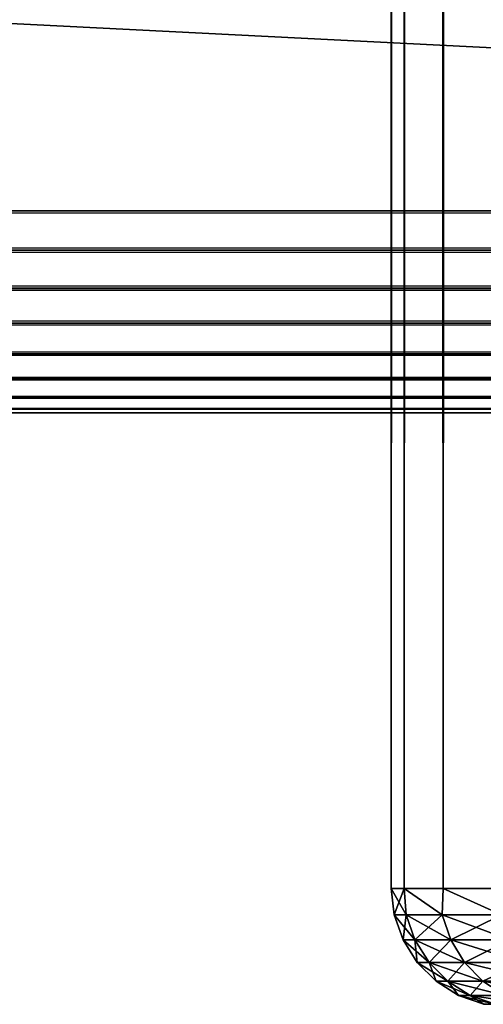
# Model space of a CAD drawing. Extents: x -265 to 265, y 0 to 1027.
# Tile 102 of 256: x 231.88 to 235.77, y 0.03 to 8.31. Entities that reach past the tile are written whole.
import ezdxf

# ---------------------------------------------------------------- set-up
doc = ezdxf.new("R2010")
doc.units = 0
doc.header["$LTSCALE"] = 65.185185
for name, color, linetype in [('186', 7, 'CONTINUOUS'), ('187', 7, 'CONTINUOUS'), ('188', 7, 'CONTINUOUS'), ('189', 7, 'CONTINUOUS'), ('190', 7, 'CONTINUOUS'), ('247', 7, 'CONTINUOUS'), ('248', 7, 'CONTINUOUS'), ('249', 7, 'CONTINUOUS'), ('250', 7, 'CONTINUOUS')]:
    doc.layers.add(name, color=color, linetype=linetype)

msp = doc.modelspace()

# ---------------------------------------------------------------- linework, layer by layer
at = {"layer": '186', "color": 7, "linetype": 'CONTINUOUS'}
for points in [[(-263, 33.3, 15), (263, 33.3, 15), (-263, 6.7, 15), (-263, 33.3, 15)], [(-263, 6.7, 15), (263, 33.3, 15), (263, 6.7, 15), (-263, 6.7, 15)]]:
    msp.add_3dface(points, dxfattribs=at)
at = {"layer": '187', "color": 7, "linetype": 'CONTINUOUS'}
for points in [[(-263, 6.7, 15), (263, 6.7, 15), (263, 6.3703, 15.0323), (-263, 6.7, 15)], [(-263, 6.3683, 15.0327), (-263, 6.7, 15), (263, 6.3703, 15.0323), (-263, 6.3683, 15.0327)], [(263, 6.051, 15.1288), (-263, 6.3683, 15.0327), (263, 6.3703, 15.0323), (263, 6.051, 15.1288)], [(-263, 6.0491, 15.1295), (-263, 6.3683, 15.0327), (263, 6.051, 15.1288), (-263, 6.0491, 15.1295)], [(263, 5.7566, 15.2858), (-263, 6.0491, 15.1295), (263, 6.051, 15.1288), (263, 5.7566, 15.2858)], [(-263, 5.755, 15.2869), (-263, 6.0491, 15.1295), (263, 5.7566, 15.2858), (-263, 5.755, 15.2869)], [(263, 5.4986, 15.4972), (-263, 5.755, 15.2869), (263, 5.7566, 15.2858), (263, 5.4986, 15.4972)], [(-263, 5.4972, 15.4986), (-263, 5.755, 15.2869), (263, 5.4986, 15.4972), (-263, 5.4972, 15.4986)], [(263, 5.2869, 15.755), (-263, 5.4972, 15.4986), (263, 5.4986, 15.4972), (263, 5.2869, 15.755)], [(-263, 5.2858, 15.7566), (-263, 5.4972, 15.4986), (263, 5.2869, 15.755), (-263, 5.2858, 15.7566)], [(263, 5.1295, 16.0491), (-263, 5.2858, 15.7566), (263, 5.2869, 15.755), (263, 5.1295, 16.0491)], [(-263, 5.1288, 16.051), (-263, 5.2858, 15.7566), (263, 5.1295, 16.0491), (-263, 5.1288, 16.051)], [(263, 5.0327, 16.3683), (-263, 5.1288, 16.051), (263, 5.1295, 16.0491), (263, 5.0327, 16.3683)], [(-263, 5.0323, 16.3703), (-263, 5.1288, 16.051), (263, 5.0327, 16.3683), (-263, 5.0323, 16.3703)], [(263, 5, 16.7), (-263, 5.0323, 16.3703), (263, 5.0327, 16.3683), (263, 5, 16.7)], [(-263, 5, 16.7), (-263, 5.0323, 16.3703), (263, 5, 16.7), (-263, 5, 16.7)]]:
    msp.add_3dface(points, dxfattribs=at)
at = {"layer": '188', "color": 7, "linetype": 'CONTINUOUS'}
for points in [[(-263, 5, 16.7), (263, 5, 16.7), (-263, 5, 23.3), (-263, 5, 16.7)], [(-263, 5, 23.3), (263, 5, 16.7), (263, 5, 23.3), (-263, 5, 23.3)]]:
    msp.add_3dface(points, dxfattribs=at)
at = {"layer": '189', "color": 7, "linetype": 'CONTINUOUS'}
for points in [[(-263, 6.7, 25), (-263, 6.3703, 24.9677), (263, 6.7, 25), (-263, 6.7, 25)], [(263, 6.7, 25), (-263, 6.3703, 24.9677), (263, 6.3683, 24.9673), (263, 6.7, 25)], [(-263, 6.3703, 24.9677), (-263, 6.051, 24.8712), (263, 6.3683, 24.9673), (-263, 6.3703, 24.9677)], [(263, 6.3683, 24.9673), (-263, 6.051, 24.8712), (263, 6.0491, 24.8705), (263, 6.3683, 24.9673)], [(-263, 6.051, 24.8712), (-263, 5.7566, 24.7142), (263, 6.0491, 24.8705), (-263, 6.051, 24.8712)], [(263, 6.0491, 24.8705), (-263, 5.7566, 24.7142), (263, 5.755, 24.7131), (263, 6.0491, 24.8705)], [(-263, 5.7566, 24.7142), (-263, 5.4986, 24.5028), (263, 5.755, 24.7131), (-263, 5.7566, 24.7142)], [(263, 5.755, 24.7131), (-263, 5.4986, 24.5028), (263, 5.4972, 24.5014), (263, 5.755, 24.7131)], [(-263, 5.4986, 24.5028), (-263, 5.2869, 24.245), (263, 5.4972, 24.5014), (-263, 5.4986, 24.5028)], [(263, 5.4972, 24.5014), (-263, 5.2869, 24.245), (263, 5.2858, 24.2434), (263, 5.4972, 24.5014)], [(-263, 5.2869, 24.245), (-263, 5.1295, 23.9509), (263, 5.2858, 24.2434), (-263, 5.2869, 24.245)], [(263, 5.2858, 24.2434), (-263, 5.1295, 23.9509), (263, 5.1288, 23.949), (263, 5.2858, 24.2434)], [(-263, 5.1295, 23.9509), (-263, 5.0327, 23.6317), (263, 5.1288, 23.949), (-263, 5.1295, 23.9509)], [(263, 5.1288, 23.949), (-263, 5.0327, 23.6317), (263, 5.0323, 23.6297), (263, 5.1288, 23.949)], [(-263, 5.0327, 23.6317), (-263, 5, 23.3), (263, 5.0323, 23.6297), (-263, 5.0327, 23.6317)], [(-263, 5, 23.3), (263, 5, 23.3), (263, 5.0323, 23.6297), (-263, 5, 23.3)]]:
    msp.add_3dface(points, dxfattribs=at)
at = {"layer": '190', "color": 7, "linetype": 'CONTINUOUS'}
for points in [[(-263, 6.7, 25), (263, 6.7, 25), (-263, 33.3, 25), (-263, 6.7, 25)], [(-263, 33.3, 25), (263, 6.7, 25), (263, 33.3, 25), (-263, 33.3, 25)]]:
    msp.add_3dface(points, dxfattribs=at)
at = {"layer": '247', "color": 7, "linetype": 'CONTINUOUS'}
for points in [[(235, 1), (235.1094, 1, 1.8081), (235, 1019), (235, 1)], [(235, 1019), (235.1094, 1, 1.8081), (235.1094, 1019, 1.8081), (235, 1019)], [(235.1094, 1, 1.8081), (235.4359, 1, 3.5897), (235.1094, 1019, 1.8081), (235.1094, 1, 1.8081)], [(235.1094, 1019, 1.8081), (235.4359, 1, 3.5897), (235.4359, 1019, 3.5897), (235.1094, 1019, 1.8081)], [(235.4359, 1, 3.5897), (235.9748, 1, 5.3191), (235.4359, 1019, 3.5897), (235.4359, 1, 3.5897)], [(235.4359, 1019, 3.5897), (235.9748, 1, 5.3191), (235.9748, 1019, 5.3191), (235.4359, 1019, 3.5897)]]:
    msp.add_3dface(points, dxfattribs=at)
at = {"layer": '248', "color": 7, "linetype": 'CONTINUOUS'}
for points in [[(235, 1), (235, 1019), (235.1094, 1019, -1.8081), (235, 1)], [(235.1094, 1, -1.8081), (235, 1), (235.1094, 1019, -1.8081), (235.1094, 1, -1.8081)], [(235.4359, 1, -3.5897), (235.1094, 1, -1.8081), (235.4359, 1019, -3.5897), (235.4359, 1, -3.5897)], [(235.4359, 1019, -3.5897), (235.1094, 1, -1.8081), (235.1094, 1019, -1.8081), (235.4359, 1019, -3.5897)], [(235.9748, 1, -5.3191), (235.4359, 1, -3.5897), (235.9748, 1019, -5.3191), (235.9748, 1, -5.3191)], [(235.9748, 1019, -5.3191), (235.4359, 1, -3.5897), (235.4359, 1019, -3.5897), (235.9748, 1019, -5.3191)]]:
    msp.add_3dface(points, dxfattribs=at)
at = {"layer": '249', "color": 7, "linetype": 'CONTINUOUS'}
for points in [[(235.1094, 1, 1.8081), (235, 1), (235.1261, 0.7786, 1.7385), (235.1094, 1, 1.8081)], [(235, 1), (235.0248, 0.7786), (235.1261, 0.7786, 1.7385), (235, 1)], [(235.4359, 1, 3.5897), (235.1094, 1, 1.8081), (235.4285, 0.7786, 3.4535), (235.4359, 1, 3.5897)], [(235.1094, 1, 1.8081), (235.1261, 0.7786, 1.7385), (235.4285, 0.7786, 3.4535), (235.1094, 1, 1.8081)], [(235.4359, 1, 3.5897), (235.4285, 0.7786, 3.4535), (235.9279, 0.7786, 5.1218), (235.4359, 1, 3.5897)], [(235.9748, 1, 5.3191), (235.4359, 1, 3.5897), (235.9279, 0.7786, 5.1218), (235.9748, 1, 5.3191)], [(235.0986, 0.5669), (235.1994, 0.5669, 1.7299), (235.0248, 0.7786), (235.0986, 0.5669)], [(235.0248, 0.7786), (235.1994, 0.5669, 1.7299), (235.1261, 0.7786, 1.7385), (235.0248, 0.7786)], [(235.1994, 0.5669, 1.7299), (235.5003, 0.5669, 3.4365), (235.1261, 0.7786, 1.7385), (235.1994, 0.5669, 1.7299)], [(235.1261, 0.7786, 1.7385), (235.5003, 0.5669, 3.4365), (235.4285, 0.7786, 3.4535), (235.1261, 0.7786, 1.7385)], [(235.5003, 0.5669, 3.4365), (235.9973, 0.5669, 5.0966), (235.4285, 0.7786, 3.4535), (235.5003, 0.5669, 3.4365)], [(235.4285, 0.7786, 3.4535), (235.9973, 0.5669, 5.0966), (235.9279, 0.7786, 5.1218), (235.4285, 0.7786, 3.4535)], [(235.2177, 0.377), (235.3177, 0.377, 1.7161), (235.0986, 0.5669), (235.2177, 0.377)], [(235.0986, 0.5669), (235.3177, 0.377, 1.7161), (235.1994, 0.5669, 1.7299), (235.0986, 0.5669)], [(235.3177, 0.377, 1.7161), (235.6162, 0.377, 3.409), (235.1994, 0.5669, 1.7299), (235.3177, 0.377, 1.7161)], [(235.1994, 0.5669, 1.7299), (235.6162, 0.377, 3.409), (235.5003, 0.5669, 3.4365), (235.1994, 0.5669, 1.7299)], [(235.6162, 0.377, 3.409), (236.1092, 0.377, 5.0558), (235.5003, 0.5669, 3.4365), (235.6162, 0.377, 3.409)], [(235.5003, 0.5669, 3.4365), (236.1092, 0.377, 5.0558), (235.9973, 0.5669, 5.0966), (235.5003, 0.5669, 3.4365)], [(235.3762, 0.2184), (235.475, 0.2184, 1.6977), (235.2177, 0.377), (235.3762, 0.2184)], [(235.2177, 0.377), (235.475, 0.2184, 1.6977), (235.3177, 0.377, 1.7161), (235.2177, 0.377)], [(235.475, 0.2184, 1.6977), (235.7703, 0.2184, 3.3725), (235.3177, 0.377, 1.7161), (235.475, 0.2184, 1.6977)], [(235.3177, 0.377, 1.7161), (235.7703, 0.2184, 3.3725), (235.6162, 0.377, 3.409), (235.3177, 0.377, 1.7161)], [(235.7703, 0.2184, 3.3725), (236.2581, 0.2184, 5.0016), (235.6162, 0.377, 3.409), (235.7703, 0.2184, 3.3725)], [(235.6162, 0.377, 3.409), (236.2581, 0.2184, 5.0016), (236.1092, 0.377, 5.0558), (235.6162, 0.377, 3.409)], [(235.5659, 0.0991), (235.6635, 0.0991, 1.6757), (235.3762, 0.2184), (235.5659, 0.0991)], [(235.3762, 0.2184), (235.6635, 0.0991, 1.6757), (235.475, 0.2184, 1.6977), (235.3762, 0.2184)], [(235.6635, 0.0991, 1.6757), (235.955, 0.0991, 3.3287), (235.475, 0.2184, 1.6977), (235.6635, 0.0991, 1.6757)], [(235.475, 0.2184, 1.6977), (235.955, 0.0991, 3.3287), (235.7703, 0.2184, 3.3725), (235.475, 0.2184, 1.6977)], [(235.955, 0.0991, 3.3287), (236.4364, 0.0991, 4.9367), (235.7703, 0.2184, 3.3725), (235.955, 0.0991, 3.3287)], [(235.7703, 0.2184, 3.3725), (236.4364, 0.0991, 4.9367), (236.2581, 0.2184, 5.0016), (235.7703, 0.2184, 3.3725)], [(235.7775, 0.0251), (235.8736, 0.0251, 1.6511), (235.5659, 0.0991), (235.7775, 0.0251)], [(235.5659, 0.0991), (235.8736, 0.0251, 1.6511), (235.6635, 0.0991, 1.6757), (235.5659, 0.0991)], [(235.8736, 0.0251, 1.6511), (236.1608, 0.0251, 3.2799), (235.6635, 0.0991, 1.6757), (235.8736, 0.0251, 1.6511)], [(235.6635, 0.0991, 1.6757), (236.1608, 0.0251, 3.2799), (235.955, 0.0991, 3.3287), (235.6635, 0.0991, 1.6757)]]:
    msp.add_3dface(points, dxfattribs=at)
at = {"layer": '250', "color": 7, "linetype": 'CONTINUOUS'}
for points in [[(235, 1), (235.1094, 1, -1.8081), (235.0248, 0.7786), (235, 1)], [(235.0248, 0.7786), (235.1094, 1, -1.8081), (235.1261, 0.7786, -1.7385), (235.0248, 0.7786)], [(235.1094, 1, -1.8081), (235.4359, 1, -3.5897), (235.4285, 0.7786, -3.4535), (235.1094, 1, -1.8081)], [(235.1094, 1, -1.8081), (235.4285, 0.7786, -3.4535), (235.1261, 0.7786, -1.7385), (235.1094, 1, -1.8081)], [(235.4359, 1, -3.5897), (235.9279, 0.7786, -5.1218), (235.4285, 0.7786, -3.4535), (235.4359, 1, -3.5897)], [(235.4359, 1, -3.5897), (235.9748, 1, -5.3191), (235.9279, 0.7786, -5.1218), (235.4359, 1, -3.5897)], [(235.0986, 0.5669), (235.0248, 0.7786), (235.1261, 0.7786, -1.7385), (235.0986, 0.5669)], [(235.1994, 0.5669, -1.7299), (235.0986, 0.5669), (235.1261, 0.7786, -1.7385), (235.1994, 0.5669, -1.7299)], [(235.4285, 0.7786, -3.4535), (235.1994, 0.5669, -1.7299), (235.1261, 0.7786, -1.7385), (235.4285, 0.7786, -3.4535)], [(235.5003, 0.5669, -3.4365), (235.1994, 0.5669, -1.7299), (235.4285, 0.7786, -3.4535), (235.5003, 0.5669, -3.4365)], [(235.9279, 0.7786, -5.1218), (235.5003, 0.5669, -3.4365), (235.4285, 0.7786, -3.4535), (235.9279, 0.7786, -5.1218)], [(235.9973, 0.5669, -5.0966), (235.5003, 0.5669, -3.4365), (235.9279, 0.7786, -5.1218), (235.9973, 0.5669, -5.0966)], [(235.2177, 0.377), (235.0986, 0.5669), (235.1994, 0.5669, -1.7299), (235.2177, 0.377)], [(235.3177, 0.377, -1.7161), (235.2177, 0.377), (235.1994, 0.5669, -1.7299), (235.3177, 0.377, -1.7161)], [(235.5003, 0.5669, -3.4365), (235.3177, 0.377, -1.7161), (235.1994, 0.5669, -1.7299), (235.5003, 0.5669, -3.4365)], [(235.6162, 0.377, -3.409), (235.3177, 0.377, -1.7161), (235.5003, 0.5669, -3.4365), (235.6162, 0.377, -3.409)], [(235.9973, 0.5669, -5.0966), (235.6162, 0.377, -3.409), (235.5003, 0.5669, -3.4365), (235.9973, 0.5669, -5.0966)], [(236.1092, 0.377, -5.0558), (235.6162, 0.377, -3.409), (235.9973, 0.5669, -5.0966), (236.1092, 0.377, -5.0558)], [(235.3762, 0.2184), (235.2177, 0.377), (235.3177, 0.377, -1.7161), (235.3762, 0.2184)], [(235.475, 0.2184, -1.6977), (235.3762, 0.2184), (235.3177, 0.377, -1.7161), (235.475, 0.2184, -1.6977)], [(235.6162, 0.377, -3.409), (235.475, 0.2184, -1.6977), (235.3177, 0.377, -1.7161), (235.6162, 0.377, -3.409)], [(235.7703, 0.2184, -3.3725), (235.475, 0.2184, -1.6977), (235.6162, 0.377, -3.409), (235.7703, 0.2184, -3.3725)], [(236.1092, 0.377, -5.0558), (235.7703, 0.2184, -3.3725), (235.6162, 0.377, -3.409), (236.1092, 0.377, -5.0558)], [(236.2581, 0.2184, -5.0016), (235.7703, 0.2184, -3.3725), (236.1092, 0.377, -5.0558), (236.2581, 0.2184, -5.0016)], [(235.5659, 0.0991), (235.3762, 0.2184), (235.475, 0.2184, -1.6977), (235.5659, 0.0991)], [(235.6635, 0.0991, -1.6757), (235.5659, 0.0991), (235.475, 0.2184, -1.6977), (235.6635, 0.0991, -1.6757)], [(235.7703, 0.2184, -3.3725), (235.6635, 0.0991, -1.6757), (235.475, 0.2184, -1.6977), (235.7703, 0.2184, -3.3725)], [(235.955, 0.0991, -3.3287), (235.6635, 0.0991, -1.6757), (235.7703, 0.2184, -3.3725), (235.955, 0.0991, -3.3287)], [(236.2581, 0.2184, -5.0016), (235.955, 0.0991, -3.3287), (235.7703, 0.2184, -3.3725), (236.2581, 0.2184, -5.0016)], [(235.7775, 0.0251), (235.5659, 0.0991), (235.6635, 0.0991, -1.6757), (235.7775, 0.0251)], [(235.8736, 0.0251, -1.6511), (235.7775, 0.0251), (235.6635, 0.0991, -1.6757), (235.8736, 0.0251, -1.6511)], [(235.955, 0.0991, -3.3287), (235.8736, 0.0251, -1.6511), (235.6635, 0.0991, -1.6757), (235.955, 0.0991, -3.3287)]]:
    msp.add_3dface(points, dxfattribs=at)

doc.saveas('drawing.dxf')
